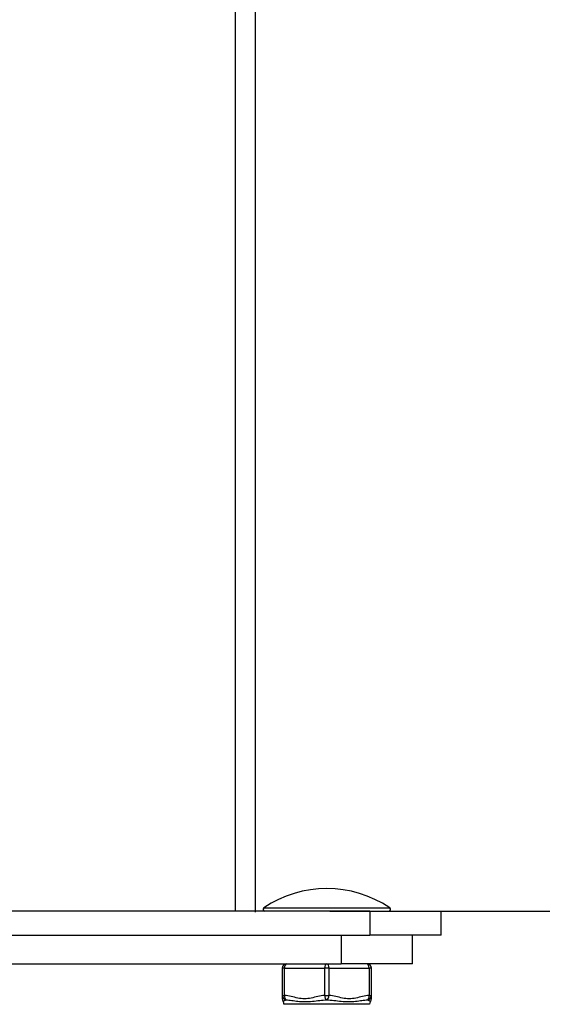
# Model space of a CAD drawing. Header units: inches. Extents: x 0 to 186, y -11 to 121.
# Tile 47 of 93: x 123.15 to 126.27, y 30.46 to 36.33. Entities that reach past the tile are written whole.
import ezdxf

# ---------------------------------------------------------------- set-up
doc = ezdxf.new("R2010")
doc.units = ezdxf.units.IN
doc.header["$LTSCALE"] = 11.141211
doc.header["$MEASUREMENT"] = 0
for name, color, linetype, lineweight in [('Dimensions(ANSI)', 7, 'Continuous', 25), ('Symbols(ANSI)', 7, 'Continuous', 25), ('Visible Edges(ANSI)', 7, 'Continuous', 25), ('Visible Tangent Edges(ANSI)', 7, 'Continuous', 25), ('Work Point(ANSI)', 7, 'Continuous', 25)]:
    doc.layers.add(name, color=color, linetype=linetype, lineweight=lineweight)
doc.styles.add('Dimension-ANSI', font='arialbd.ttf')
doc.dimstyles.new('INCH-ANSI', dxfattribs={"dimscale": 11.141211, "dimtxt": 0.12, "dimasz": 0.098425, "dimexe": 0.04, "dimexo": 0.04, "dimgap": 0.031496, "dimtad": 0, "dimtih": 1, "dimtoh": 1, "dimdec": 3, "dimzin": 0, "dimdsep": 46, "dimtxsty": 'Dimension-ANSI', "dimcen": 0.09, "dimdle": 0.312, "dimclrd": 179, "dimclre": 179, "dimclrt": 7, "dimadec": 1, "dimazin": 0, "dimtfac": 1, "dimtdec": 3, "dimtofl": 0, "dimtmove": 0, "dimatfit": 3, "dimfxl": 1, "dimtolj": 1, "dimtzin": 4, "dimlwd": 25, "dimlwe": 25, "dimarcsym": 0})

# ---------------------------------------------------------------- blocks, each defined once
blk = doc.blocks.new('*D15')
at = {"layer": 'Defpoints', "color": 0, "linetype": 'Continuous', "transparency": 16777216}
for p in [(124.5556, 31.0116), (124.5556, 31.0116), (126.5631, 31.0116)]:
    blk.add_point(p, dxfattribs=at)
at = {"layer": 'Dimensions(ANSI)', "color": 179, "linetype": 'Continuous', "lineweight": 25, "true_color": 0x262658, "transparency": 16777216}
blk.add_line((125.0013, 31.0116), (126.5631, 31.0116), dxfattribs=at)
at = {"layer": 'Dimensions(ANSI)', "color": 7, "linetype": 'Continuous', "lineweight": 25, "transparency": 16777216, "insert": (129.1656, 31.0116), "char_height": 1.33695, "attachment_point": 5, "style": 'Dimension-ANSI'}
blk.add_mtext('\\A1;0.000', dxfattribs=at)
blk = doc.blocks.new('*D16')
at = {"layer": 'Defpoints', "color": 0, "linetype": 'Continuous', "transparency": 16777216}
for p in [(124.5556, 96.0852), (126.5631, 96.0852), (124.5556, 31.0116)]:
    blk.add_point(p, dxfattribs=at)
at = {"layer": 'Dimensions(ANSI)', "color": 179, "linetype": 'Continuous', "lineweight": 25, "true_color": 0x262658, "transparency": 16777216}
blk.add_line((125.0013, 96.0852), (126.5631, 96.0852), dxfattribs=at)
at = {"layer": 'Dimensions(ANSI)', "color": 7, "linetype": 'Continuous', "lineweight": 25, "transparency": 16777216, "insert": (129.7247, 96.0852), "char_height": 1.33695, "attachment_point": 5, "style": 'Dimension-ANSI'}
blk.add_mtext('\\A1;47.625', dxfattribs=at)
blk = doc.blocks.new('Datum Identifier6')
at = {"layer": 'Symbols(ANSI)', "color": 7, "linetype": 'Continuous', "lineweight": 25}
for p, q in [((11.02642, 2.68507), (11.02642, 2.77956)), ((11.02642, 2.68507), (11.02642, 2.73066)), ((11.02642, 2.73066), (11.02642, 2.54661))]:
    blk.add_line(p, q, dxfattribs=at)
at = {"layer": 'Symbols(ANSI)', "color": 7, "insert": (10.77847, 2.42258), "char_height": 0.12, "attachment_point": 7, "style": 'Dimension-ANSI'}
blk.add_mtext('RIGHT', dxfattribs=at)

msp = doc.modelspace()

# ---------------------------------------------------------------- linework, layer by layer
at = {"layer": 'Visible Edges(ANSI)'}
for p, q in [((124.5556, 96.0852), (124.5556, 31.0116)), ((125.2395, 31.0116), (120.4558, 31.0116)), ((125.2395, 31.0116), (125.6658, 31.0116)), ((125.6658, 30.8681), (125.6658, 31.0116)), ((120.4558, 30.8681), (125.2395, 30.8681)), ((125.6658, 30.8681), (125.2395, 30.8681)), ((125.495, 30.6973), (125.495, 30.8681)), ((120.6266, 30.6973), (125.0687, 30.6973)), ((125.495, 30.6973), (125.0687, 30.6973)), ((124.7163, 30.6704), (124.7163, 30.5087)), ((125.2489, 30.5087), (125.2489, 30.6704)), ((124.7163, 30.5087), (124.7163, 30.4875)), ((125.2489, 30.4875), (125.2489, 30.5087))]:
    msp.add_line(p, q, dxfattribs=at)
for centre, radius, start, end in [((124.9826, 30.4736), 0.6724, 56.02365, 123.97635), ((124.6128, 31.0223), 0.0108, 123.97635, 270), ((125.3524, 31.0223), 0.0108, 270, 56.02365), ((124.7432, 30.6704), 0.0269, 90, 180), ((125.222, 30.6704), 0.0269, 0, 90), ((124.7432, 30.4875), 0.0269, 180, 216.8699), ((124.7002, 30.4552), 0.0269, 0, 36.8699), ((125.265, 30.4552), 0.0269, 143.1301, 180), ((125.222, 30.4875), 0.0269, 323.1301, 0)]:
    msp.add_arc(centre, radius, start, end, dxfattribs=at)
at = {"layer": 'Visible Tangent Edges(ANSI)'}
for p, q in [((124.4381, 31.0116), (124.4381, 96.0852)), ((124.6068, 31.0312), (125.3584, 31.0312)), ((125.2395, 31.0116), (125.2395, 30.8681)), ((125.0687, 30.8681), (125.0687, 30.6973)), ((124.7298, 30.6704), (124.7163, 30.6704)), ((124.7298, 30.6704), (124.9692, 30.6704)), ((124.7298, 30.5087), (124.7298, 30.6704)), ((124.996, 30.6704), (124.9692, 30.6704)), ((124.9692, 30.6704), (124.9692, 30.5087)), ((124.996, 30.6704), (125.2354, 30.6704)), ((124.996, 30.5087), (124.996, 30.6704)), ((125.2489, 30.6704), (125.2354, 30.6704)), ((125.2354, 30.6704), (125.2354, 30.5087)), ((124.7163, 30.5087), (124.7298, 30.5087)), ((124.9692, 30.5087), (124.996, 30.5087)), ((125.2354, 30.5087), (125.2489, 30.5087)), ((125.2381, 30.4552), (124.7271, 30.4552))]:
    msp.add_line(p, q, dxfattribs=at)
at = {"layer": 'Visible Tangent Edges(ANSI)', "flags": 128}
for points in [[(124.9692, 30.5087), (124.9591, 30.5077), (124.9491, 30.5062), (124.9391, 30.5043), (124.9292, 30.502), (124.9193, 30.4996), (124.9094, 30.4971), (124.8994, 30.4947), (124.8895, 30.4924), (124.8796, 30.4904), (124.8696, 30.4889), (124.8596, 30.4879), (124.8495, 30.4875), (124.8394, 30.4879), (124.8294, 30.4889), (124.8194, 30.4904), (124.8094, 30.4924), (124.7995, 30.4947), (124.7896, 30.4971), (124.7797, 30.4996), (124.7697, 30.502), (124.7598, 30.5043), (124.7498, 30.5062), (124.7398, 30.5077), (124.7298, 30.5087)], [(125.2354, 30.5087), (125.2254, 30.5077), (125.2154, 30.5062), (125.2054, 30.5043), (125.1955, 30.502), (125.1855, 30.4996), (125.1756, 30.4971), (125.1657, 30.4947), (125.1558, 30.4924), (125.1459, 30.4904), (125.1359, 30.4889), (125.1259, 30.4879), (125.1158, 30.4875), (125.1057, 30.4879), (125.0957, 30.4889), (125.0857, 30.4904), (125.0757, 30.4924), (125.0658, 30.4947), (125.0559, 30.4971), (125.0459, 30.4996), (125.036, 30.502), (125.0261, 30.5043), (125.0161, 30.5062), (125.0061, 30.5077), (124.996, 30.5087)], [(124.7217, 30.4714), (124.7217, 30.4714), (124.7219, 30.4715), (124.7221, 30.4718), (124.7224, 30.4721), (124.7227, 30.4724), (124.7232, 30.4728), (124.7237, 30.4733), (124.7243, 30.4738), (124.725, 30.4744), (124.7257, 30.4749), (124.7265, 30.4755), (124.7273, 30.4762), (124.7282, 30.4768), (124.7291, 30.4774), (124.7301, 30.478), (124.7311, 30.4786), (124.7322, 30.4792), (124.7333, 30.4797), (124.7345, 30.4802), (124.7356, 30.4807), (124.7368, 30.4811), (124.7381, 30.4815), (124.7393, 30.4817), (124.7406, 30.4819)], [(124.7406, 30.4819), (124.7484, 30.4815), (124.7564, 30.4807), (124.7647, 30.4797), (124.7733, 30.4786), (124.7822, 30.4774), (124.7913, 30.4762), (124.8008, 30.4749), (124.8105, 30.4738), (124.8205, 30.4728), (124.8308, 30.4721), (124.8413, 30.4715), (124.8522, 30.4714), (124.8633, 30.4715), (124.8743, 30.4721), (124.8855, 30.4728), (124.8966, 30.4738), (124.9076, 30.4749), (124.9187, 30.4762), (124.9296, 30.4774), (124.9405, 30.4786), (124.9512, 30.4797), (124.9618, 30.4807), (124.9723, 30.4815), (124.9826, 30.4819)], [(124.9826, 30.4819), (124.9929, 30.4815), (125.0034, 30.4807), (125.014, 30.4797), (125.0248, 30.4786), (125.0357, 30.4774), (125.0466, 30.4762), (125.0577, 30.4749), (125.0688, 30.4738), (125.0799, 30.4728), (125.091, 30.4721), (125.1021, 30.4715), (125.1131, 30.4714), (125.124, 30.4715), (125.1346, 30.4721), (125.1449, 30.4728), (125.1549, 30.4738), (125.1646, 30.4749), (125.174, 30.4762), (125.1831, 30.4774), (125.1919, 30.4786), (125.2005, 30.4797), (125.2088, 30.4807), (125.2168, 30.4815), (125.2246, 30.4819)], [(125.2246, 30.4819), (125.2259, 30.4817), (125.2271, 30.4815), (125.2283, 30.4811), (125.2296, 30.4807), (125.2307, 30.4802), (125.2319, 30.4797), (125.233, 30.4792), (125.2341, 30.4786), (125.2351, 30.478), (125.2361, 30.4774), (125.237, 30.4768), (125.2379, 30.4762), (125.2387, 30.4756), (125.2395, 30.4749), (125.2402, 30.4744), (125.2409, 30.4738), (125.2415, 30.4733), (125.242, 30.4728), (125.2424, 30.4724), (125.2428, 30.4721), (125.2431, 30.4718), (125.2433, 30.4715), (125.2435, 30.4714), (125.2435, 30.4714)]]:
    msp.add_lwpolyline(points, dxfattribs=at)
at = {"layer": 'Visible Tangent Edges(ANSI)'}
for centre, major_axis, ratio, start_param, end_param in [((124.7432, 30.6704), (0, 0.0269), 0.5, 0, 1.570796), ((124.9826, 30.6704), (0, 0.0269), 0.5, 0, 1.570796), ((124.9826, 30.6704), (0, 0.0269), 0.5, 4.712389, 6.283185), ((125.222, 30.6704), (0, 0.0269), 0.5, 4.712389, 6.283185), ((124.7432, 30.5087), (-0.0269, 0), 0.998428, 0, 1.474012), ((124.7432, 30.5087), (-0.0017, -0.0268), 0.499214, 4.74474, 6.218752), ((124.9826, 30.5087), (0.0017, -0.0268), 0.499214, 4.680038, 6.15405), ((124.9826, 30.5087), (-0.0017, -0.0268), 0.499214, 0.129136, 1.603148), ((125.222, 30.5087), (0.0269, 0), 0.998428, 4.809173, 6.283185), ((125.222, 30.5087), (0.0017, -0.0268), 0.499214, 0.064433, 1.538445)]:
    msp.add_ellipse(centre, major_axis=major_axis, ratio=ratio, start_param=start_param, end_param=end_param, dxfattribs=at)
at = {"layer": 'Work Point(ANSI)', "linetype": 'Continuous'}
for p, q in [((124.5612, 31.0116), (124.55, 31.0116)), ((124.5556, 31.0171), (124.5556, 31.006))]:
    msp.add_line(p, q, dxfattribs=at)

# ---------------------------------------------------------------- block references
at = {"layer": 'Symbols(ANSI)', "xscale": 11.14121115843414, "yscale": 11.14121115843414, "zscale": 11.14121115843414}
msp.add_blockref('Datum Identifier6', (0, 0), dxfattribs=at)

# ---------------------------------------------------------------- dimensions: what is measured, and where the dimension line sits
at = {"layer": 'Dimensions(ANSI)', "color": 179, "linetype": 'Continuous', "lineweight": 25, "true_color": 0x262658}
for feature_location, offset, origin, picture, middle in [((124.5556, 96.0852), (2.0075, 0), (124.5556, 31.0116), '*D16', (129.7247, 96.0852)), ((124.5556064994, 31.0115587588), (2.0074549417, 0), (124.5556064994, 31.0115587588), '*D15', (129.1656152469, 31.0115587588))]:
    dim = msp.add_ordinate_dim(feature_location=feature_location, offset=offset, dtype=0, origin=origin, dimstyle='INCH-ANSI', override={"dimgap": 0.031496, "dimtad": 0, "dimdec": 3, "dimlfac": 0.731864, "dimtol": 0, "dimlim": 0, "dimtp": 0, "dimtm": 0, "dimtdec": 3}, dxfattribs=at)
    dim.commit()
    dim.dimension.update_dxf_attribs({"geometry": picture, "text_midpoint": middle})

doc.saveas('drawing.dxf')
